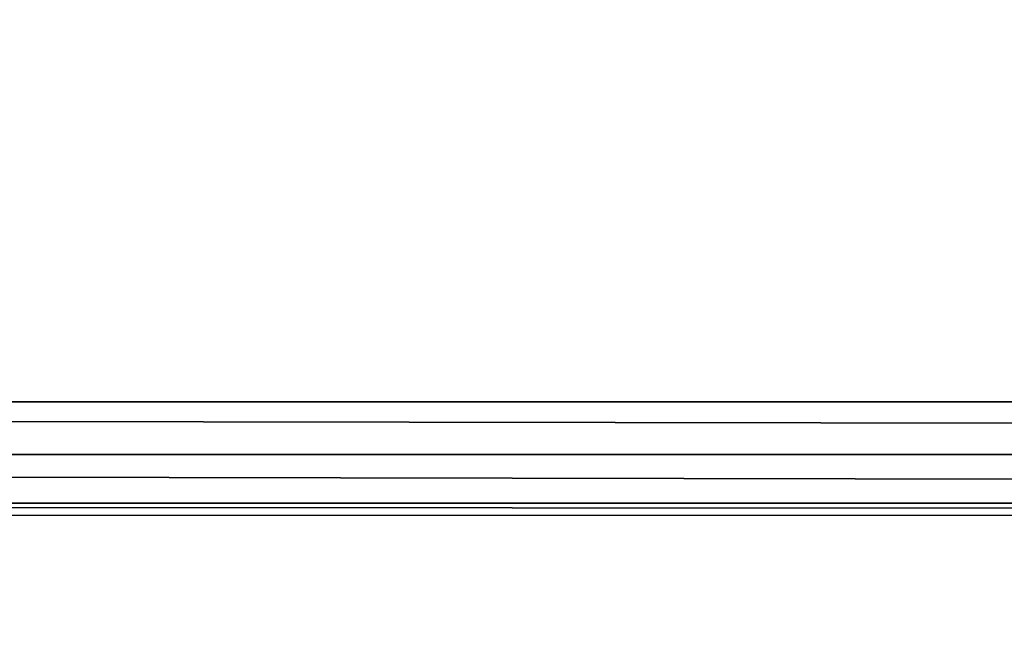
# Model space of a CAD drawing. Extents: x -398 to 398, y -1355 to -82.
# Tile 107 of 256: x -100 to -74, y -532 to -515. Entities that reach past the tile are written whole.
import ezdxf

# ---------------------------------------------------------------- set-up
doc = ezdxf.new("R2010")
doc.units = 0
doc.header["$MEASUREMENT"] = 0

msp = doc.modelspace()

# ---------------------------------------------------------------- linework, layer by layer
for points in [[(395.5, -525.467285, 437.803314), (395.5, -81.938164, 160.655502), (-395.5, -81.938164, 160.655502)], [(395.5, -525.467285, 437.803314), (-395.5, -81.938164, 160.655502), (-395.5, -525.467285, 437.803314)], [(395.5, -528.116882, 433.562988), (395.5, -84.587761, 156.415207), (-395.5, -84.587761, 156.415207)], [(395.5, -528.116882, 433.562988), (-395.5, -84.587761, 156.415207), (-395.5, -528.116882, 433.562988)], [(-396.5, -85.435806, 156.945206), (-53.272449, -420.004791, 366.007111), (-396.366211, -527.69281, 433.298004)], [(-396.5, -85.441109, 156.936707), (-53.272449, -420.010101, 365.998596), (-396.366211, -527.69812, 433.289612)], [(-53.272449, -420.004791, 366.007111), (-395.999908, -528.003418, 433.492096), (-396.366211, -527.69281, 433.298004)], [(-53.272449, -420.010101, 365.998596), (-395.999908, -528.008728, 433.483612), (-396.366211, -527.69812, 433.289612)], [(-53.272449, -420.004791, 366.007111), (-395.5, -528.116882, 433.562988), (-395.999908, -528.003418, 433.492096)], [(-53.272449, -420.010101, 365.998596), (-395.5, -528.122192, 433.554504), (-395.999908, -528.008728, 433.483612)], [(-52.76738, -420.433105, 366.274689), (-395.5, -528.116882, 433.562988), (-53.272449, -420.004791, 366.007111)], [(-52.76738, -420.438385, 366.266205), (-395.5, -528.122192, 433.554504), (-53.272449, -420.010101, 365.998596)], [(395.5, -528.116882, 433.562988), (-395.5, -528.116882, 433.562988), (-52.76738, -420.433105, 366.274689)], [(395.5, -528.122192, 433.554504), (-395.5, -528.122192, 433.554504), (-52.76738, -420.438385, 366.266205)], [(149.199997, -515.033875, 200), (149.199997, -935.033875, 200), (-149.199997, -515.033875, 200)], [(-149.199997, -515.033875, 200), (149.199997, -935.033875, 200), (-149.199997, -935.033875, 200)], [(149.199997, -515.033875, 199.199997), (149.199997, -935.033875, 199.199997), (-149.199997, -515.033875, 199.199997)], [(-149.199997, -515.033875, 199.199997), (149.199997, -935.033875, 199.199997), (-149.199997, -935.033875, 199.199997)], [(395.5, -525.467285, 437.803314), (-395.5, -525.467285, 437.803314), (395.5, -526.845276, 437.485107)], [(395.5, -526.845276, 437.485107), (-395.5, -525.467285, 437.803314), (-395.5, -526.845276, 437.485107)], [(-395.5, -528.43512, 434.94101), (395.5, -528.43512, 434.94101), (-395.5, -526.845276, 437.485107)], [(-395.5, -526.845276, 437.485107), (395.5, -528.43512, 434.94101), (395.5, -526.845276, 437.485107)], [(-395.5, -528.43512, 434.94101), (395.5, -528.43512, 434.94101), (-395.5, -528.116882, 433.562988)], [(-395.5, -528.116882, 433.562988), (395.5, -528.43512, 434.94101), (395.5, -528.116882, 433.562988)], [(-395.5, -528.122192, 433.554504), (395.5, -528.122192, 433.554504), (-395.5, -528.116882, 433.562988)], [(-395.5, -528.116882, 433.562988), (395.5, -528.122192, 433.554504), (395.5, -528.116882, 433.562988)]]:
    msp.add_3dface(points)

doc.saveas('drawing.dxf')
